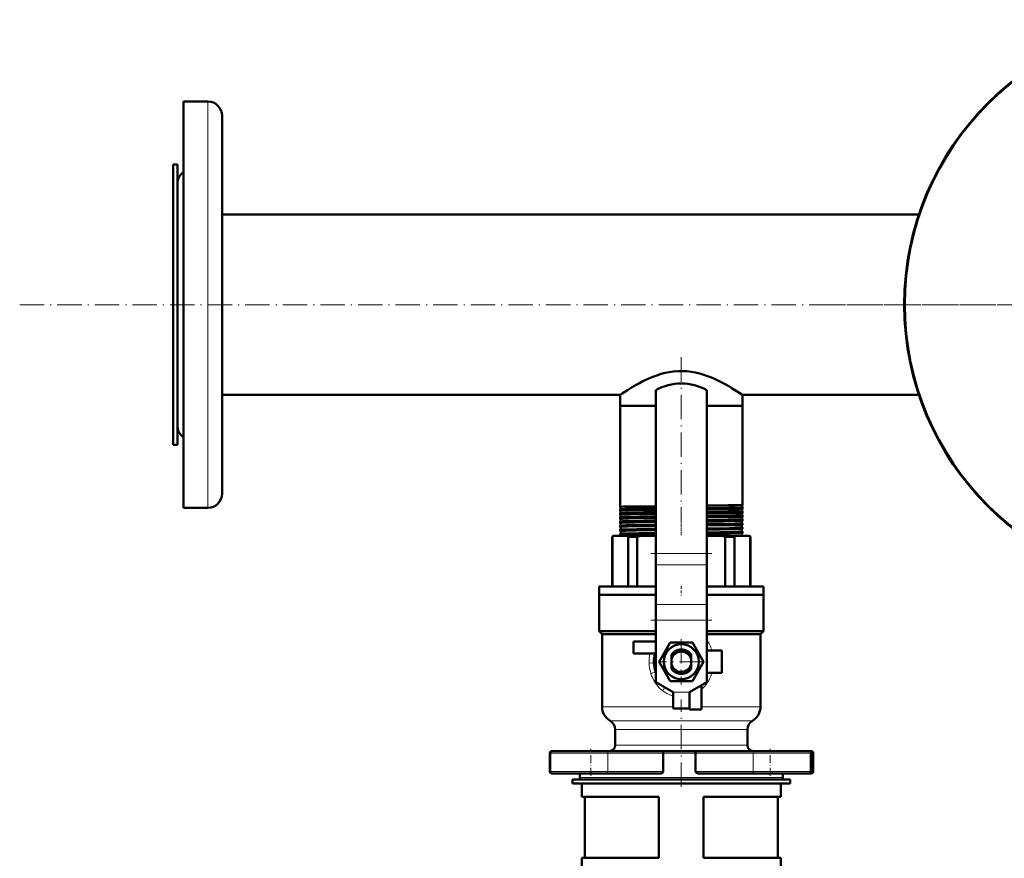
# Model space of a CAD drawing. Extents: x -1768 to 2122, y -1726 to 708.
# Tile 24 of 71: x -429 to 56, y -1082 to -669. Entities that reach past the tile are written whole.
import ezdxf

# ---------------------------------------------------------------- set-up
doc = ezdxf.new("R2010")
doc.units = 0
doc.linetypes.add('DASHDOT', pattern=[18.5, 12, -3, 0.5, -3])

msp = doc.modelspace()

# ---------------------------------------------------------------- linework, layer by layer
at = {"color": 7, "lineweight": 50}
for p, q in [((-348.43, -721.34), (-348.43, -709.1)), ((-348.43, -709.1), (-336.43, -709.1)), ((-329.43, -727.49), (-329.43, -716.1)), ((-348.43, -909.1), (-348.43, -721.34)), ((-329.43, -902.1), (-329.43, -727.49)), ((-353.43, -740.1), (-353.43, -776.02)), ((-351.43, -740.1), (-353.43, -740.1)), ((-351.43, -740.1), (-351.43, -776.02)), ((-351.43, -756.89), (-351.43, -749.6)), ((-351.43, -868.6), (-351.43, -756.89)), ((-329.43, -764.65), (13.52, -764.65)), ((-353.43, -776.02), (-353.43, -878.1)), ((-351.43, -776.02), (-351.43, -878.1)), ((-115.93, -851.2), (-115.93, -931.54)), ((-90.93, -851.2), (-90.93, -931.54)), ((-329.43, -853.55), (-133.58, -853.55)), ((-133.58, -853.55), (-133.58, -858.85)), ((-73.28, -853.55), (13.52, -853.55)), ((-73.28, -853.55), (-73.28, -858.85)), ((-133.58, -858.85), (-115.93, -858.85)), ((-133.58, -858.85), (-133.58, -908.61)), ((-133.58, -858.85), (-115.93, -858.85)), ((-90.93, -858.85), (-76.98, -858.85)), ((-90.93, -858.85), (-73.28, -858.85)), ((-76.98, -858.85), (-73.28, -858.85)), ((-73.28, -858.85), (-73.28, -907.62)), ((-351.43, -878.1), (-353.43, -878.1)), ((-348.43, -909.1), (-336.43, -909.1)), ((-133.58, -908.61), (-133.58, -908.61)), ((-133.58, -909.73), (-133.58, -909.74)), ((-133.58, -909.74), (-133.58, -910.58)), ((-133.58, -910.58), (-133.58, -910.58)), ((-73.28, -907.62), (-73.29, -907.62)), ((-73.29, -908.72), (-73.28, -908.72)), ((-73.28, -909.59), (-73.29, -909.59)), ((-73.29, -910.75), (-73.28, -910.75)), ((-73.28, -908.72), (-73.28, -909.59)), ((-73.28, -910.75), (-73.28, -911.56)), ((-133.58, -911.76), (-133.58, -911.77)), ((-133.58, -911.77), (-133.58, -912.55)), ((-133.58, -912.55), (-133.58, -912.56)), ((-133.58, -913.79), (-133.58, -913.79)), ((-133.58, -913.79), (-133.58, -914.53)), ((-133.58, -914.53), (-133.58, -914.53)), ((-133.58, -915.81), (-133.58, -915.81)), ((-133.58, -915.81), (-133.58, -916.51)), ((-73.28, -911.56), (-73.29, -911.57)), ((-73.29, -912.77), (-73.28, -912.78)), ((-73.28, -913.54), (-73.29, -913.54)), ((-73.29, -914.8), (-73.28, -914.8)), ((-73.28, -915.52), (-73.29, -915.52)), ((-73.28, -912.78), (-73.28, -913.54)), ((-73.28, -914.8), (-73.28, -915.52)), ((-133.58, -917.83), (-133.58, -918.49)), ((-133.58, -919.85), (-133.58, -920.48)), ((-73.28, -916.82), (-73.28, -917.5)), ((-73.28, -918.84), (-73.28, -919.48)), ((-137.43, -923.35), (-136.93, -922.85)), ((-137.43, -923.35), (-137.28, -923.35)), ((-137.43, -947.85), (-137.43, -923.35)), ((-137.28, -923.35), (-137.28, -947.85)), ((-136.57, -922.85), (-136.93, -922.85)), ((-130.35, -922.85), (-136.57, -922.85)), ((-133.58, -921.87), (-133.58, -922.46)), ((-123.38, -922.85), (-130.35, -922.85)), ((-129.64, -947.85), (-129.64, -923.35)), ((-129.64, -923.35), (-125.1, -923.35)), ((-125.1, -923.35), (-125.1, -947.85)), ((-115.93, -922.85), (-123.38, -922.85)), ((-83.49, -922.85), (-90.93, -922.85)), ((-76.52, -922.85), (-83.49, -922.85)), ((-81.77, -947.85), (-81.77, -923.35)), ((-81.77, -923.35), (-77.23, -923.35)), ((-77.23, -923.35), (-77.23, -947.85)), ((-70.3, -922.85), (-76.52, -922.85)), ((-73.28, -920.86), (-73.28, -921.47)), ((-69.93, -922.85), (-70.3, -922.85)), ((-69.93, -922.85), (-69.43, -923.35)), ((-69.59, -947.85), (-69.59, -923.35)), ((-69.59, -923.35), (-69.43, -923.35)), ((-69.43, -923.35), (-69.43, -947.85)), ((-115.93, -937.19), (-115.93, -931.54)), ((-90.93, -937.19), (-90.93, -931.54)), ((-115.93, -937.19), (-115.93, -956.63)), ((-90.93, -937.19), (-90.93, -956.63)), ((-143.93, -947.85), (-115.93, -947.85)), ((-143.93, -951.85), (-143.93, -947.85)), ((-90.93, -947.85), (-62.93, -947.85)), ((-62.93, -947.85), (-62.93, -951.85)), ((-115.93, -951.85), (-143.93, -951.85)), ((-143.93, -951.85), (-115.93, -951.85)), ((-143.93, -951.85), (-143.93, -969.85)), ((-62.93, -951.85), (-90.93, -951.85)), ((-90.93, -951.85), (-62.93, -951.85)), ((-62.93, -951.85), (-62.93, -969.85)), ((-115.93, -956.63), (-115.93, -964.41)), ((-90.93, -956.63), (-90.93, -964.41)), ((-115.93, -964.41), (-115.93, -994.85)), ((-90.93, -964.41), (-90.93, -994.85)), ((-143.93, -969.85), (-115.93, -969.85)), ((-142.43, -971.35), (-143.93, -969.85)), ((-142.43, -971.35), (-115.93, -971.35)), ((-142.43, -971.35), (-142.43, -1006.99)), ((-90.93, -969.85), (-62.93, -969.85)), ((-90.93, -971.35), (-64.43, -971.35)), ((-64.43, -971.35), (-62.93, -969.85)), ((-64.43, -971.35), (-64.43, -1006.99)), ((-115.93, -974.85), (-126.93, -974.85)), ((-126.93, -974.85), (-126.93, -980.85)), ((-114.4, -984.85), (-108.92, -975.35)), ((-108.92, -975.35), (-103.43, -975.35)), ((-103.43, -975.35), (-97.95, -975.35)), ((-97.95, -975.35), (-92.47, -984.85)), ((-126.93, -980.85), (-116.33, -980.85)), ((-108.28, -981.32), (-108.28, -981.88)), ((-108.28, -983.64), (-108.28, -981.88)), ((-108.28, -983.64), (-108.28, -986.07)), ((-98.58, -981.34), (-98.58, -981.32)), ((-98.58, -981.34), (-98.58, -982.46)), ((-98.58, -982.71), (-98.58, -982.46)), ((-98.58, -982.71), (-98.58, -983.64)), ((-98.58, -986.07), (-98.58, -983.64)), ((-83.43, -979.35), (-90.93, -979.35)), ((-83.43, -990.35), (-83.43, -979.35)), ((-116.14, -984.85), (-115.93, -984.5)), ((-115.93, -985.2), (-116.14, -984.85)), ((-108.92, -994.35), (-114.4, -984.85)), ((-108.28, -987.51), (-108.28, -986.07)), ((-108.28, -987.51), (-108.28, -988.38)), ((-98.58, -986.07), (-98.58, -986.99)), ((-98.58, -988.38), (-98.58, -986.99)), ((-92.47, -984.85), (-97.95, -994.35)), ((-90.93, -984.5), (-90.73, -984.85)), ((-90.73, -984.85), (-90.93, -985.2)), ((-90.93, -990.35), (-83.43, -990.35)), ((-107.43, -999.85), (-115.93, -994.85)), ((-103.43, -994.35), (-108.92, -994.35)), ((-97.95, -994.35), (-103.43, -994.35)), ((-99.43, -999.85), (-90.93, -994.85)), ((-93.43, -1008.35), (-93.43, -996.32)), ((-107.43, -1007.85), (-107.43, -999.85)), ((-99.43, -1007.85), (-99.43, -999.85)), ((-99.43, -999.85), (-99.43, -1008.35)), ((-99.43, -1007.85), (-107.43, -1007.85)), ((-99.43, -1008.35), (-93.43, -1008.35)), ((-135.93, -1018.25), (-135.93, -1025.85)), ((-70.93, -1018.25), (-70.93, -1025.85)), ((-168.14, -1029.85), (-168.14, -1038.85)), ((-168.01, -1029.85), (-168.01, -1038.85)), ((-166.82, -1028.85), (-167.14, -1028.85)), ((-148.01, -1028.85), (-167.01, -1028.85)), ((-139.98, -1028.85), (-148.01, -1028.85)), ((-139.98, -1028.85), (-112.41, -1028.85)), ((-103.43, -1028.85), (-112.41, -1028.85)), ((-112.28, -1029.85), (-112.28, -1038.85)), ((-96.24, -1028.85), (-103.43, -1028.85)), ((-96.39, -1029.85), (-96.39, -1038.85)), ((-96.24, -1028.85), (-67.66, -1028.85)), ((-59.63, -1028.85), (-67.66, -1028.85)), ((-40.63, -1028.85), (-59.63, -1028.85)), ((-39.48, -1028.85), (-40.63, -1028.85)), ((-39.63, -1029.85), (-39.63, -1038.85)), ((-38.48, -1029.85), (-38.48, -1038.85)), ((-167.14, -1039.85), (-167.02, -1039.85)), ((-167.01, -1039.85), (-139.98, -1039.85)), ((-153.43, -1039.85), (-153.43, -1041.85)), ((-113.94, -1039.85), (-139.98, -1039.85)), ((-67.66, -1039.85), (-94.63, -1039.85)), ((-67.66, -1039.85), (-40.63, -1039.85)), ((-53.43, -1039.85), (-53.43, -1041.85)), ((-40.62, -1039.85), (-39.48, -1039.85)), ((-156.93, -1042.85), (-103.43, -1042.85)), ((-156.93, -1042.85), (-156.93, -1044.85)), ((-156.93, -1044.85), (-103.43, -1044.85)), ((-152.43, -1042.85), (-103.43, -1042.85)), ((-152.43, -1051.35), (-152.43, -1044.85)), ((-103.43, -1042.85), (-49.93, -1042.85)), ((-103.43, -1042.85), (-54.43, -1042.85)), ((-103.43, -1044.85), (-49.93, -1044.85)), ((-54.43, -1051.35), (-54.43, -1044.85)), ((-49.93, -1042.85), (-49.93, -1044.85)), ((-114.43, -1051.35), (-152.43, -1051.35)), ((-150.93, -1081.35), (-150.93, -1051.35)), ((-114.43, -1081.35), (-114.43, -1051.35)), ((-54.43, -1051.35), (-92.43, -1051.35)), ((-92.43, -1081.35), (-92.43, -1051.35)), ((-55.93, -1081.35), (-55.93, -1051.35)), ((-114.43, -1081.35), (-152.43, -1081.35)), ((-152.43, -1087.85), (-152.43, -1081.35)), ((-54.43, -1081.35), (-92.43, -1081.35)), ((-54.43, -1087.85), (-54.43, -1081.35))]:
    msp.add_line(p, q, dxfattribs=at)
at = {"color": 7, "lineweight": 18}
for p, q in [((-336.43, -721.34), (-336.43, -709.1)), ((-336.43, -909.1), (-336.43, -721.34)), ((-90.93, -931.54), (-115.93, -931.54)), ((-90.93, -937.19), (-115.93, -937.19)), ((-90.93, -956.63), (-115.93, -956.63)), ((-90.93, -964.41), (-115.93, -964.41)), ((-112.84, -998.95), (-112.95, -998.86)), ((-112.59, -999.15), (-112.84, -998.95)), ((-99.43, -999.85), (-107.43, -999.85)), ((-107.43, -1006.99), (-142.43, -1006.99)), ((-64.43, -1006.99), (-93.43, -1006.99)), ((-103.43, -1013.92), (-138.43, -1013.92)), ((-68.43, -1013.92), (-103.43, -1013.92)), ((-135.93, -1018.25), (-103.43, -1018.25)), ((-103.43, -1018.25), (-70.93, -1018.25)), ((-103.43, -1025.85), (-135.93, -1025.85)), ((-70.93, -1025.85), (-103.43, -1025.85)), ((-168.14, -1029.85), (-168.01, -1029.85)), ((-168.01, -1029.85), (-148.01, -1029.85)), ((-148.01, -1029.85), (-139.56, -1029.85)), ((-112.28, -1029.85), (-139.56, -1029.85)), ((-139.56, -1029.85), (-139.56, -1038.85)), ((-112.28, -1029.85), (-103.43, -1029.85)), ((-103.43, -1029.85), (-96.39, -1029.85)), ((-68.08, -1029.85), (-96.39, -1029.85)), ((-68.08, -1029.85), (-59.63, -1029.85)), ((-68.08, -1029.85), (-68.08, -1038.85)), ((-59.63, -1029.85), (-39.63, -1029.85)), ((-39.63, -1029.85), (-38.48, -1029.85)), ((-168.01, -1038.85), (-168.14, -1038.85)), ((-148.01, -1038.85), (-168.01, -1038.85)), ((-139.56, -1038.85), (-148.01, -1038.85)), ((-139.56, -1038.85), (-112.28, -1038.85)), ((-96.39, -1038.85), (-68.08, -1038.85)), ((-59.63, -1038.85), (-68.08, -1038.85)), ((-39.63, -1038.85), (-59.63, -1038.85)), ((-38.48, -1038.85), (-39.63, -1038.85)), ((-103.43, -1041.85), (-153.43, -1041.85)), ((-53.43, -1041.85), (-103.43, -1041.85))]:
    msp.add_line(p, q, dxfattribs=at)
at = {"color": 7, "linetype": 'DASHDOT', "lineweight": 18}
for p, q in [((-429.03, -809.1), (766.17, -809.1)), ((328.92, -809.1), (-35.79, -809.1)), ((-103.43, -835.02), (-103.43, -915.3)), ((-88.43, -931.54), (-118.44, -931.54)), ((-88.43, -964.41), (-118.44, -964.41)), ((-103.43, -973.67), (-103.43, -996.03)), ((-92.25, -984.85), (-114.61, -984.85)), ((-103.43, -1046.44), (-103.43, -1003.41))]:
    msp.add_line(p, q, dxfattribs=at)
at = {"color": 7, "linetype": 'DASHDOT', "lineweight": 18, "ltscale": 0.050922}
msp.add_line((-103.43, -908.71), (-103.43, -910.75), dxfattribs=at)
at = {"color": 7, "linetype": 'DASHDOT', "lineweight": 18, "ltscale": 0.049281}
msp.add_line((-103.43, -910.75), (-103.43, -912.72), dxfattribs=at)
at = {"color": 7, "linetype": 'DASHDOT', "lineweight": 18, "ltscale": 0.047827}
msp.add_line((-103.43, -912.78), (-103.43, -914.69), dxfattribs=at)
at = {"color": 7, "linetype": 'DASHDOT', "lineweight": 18, "ltscale": 0.046545}
msp.add_line((-103.43, -914.81), (-103.43, -916.67), dxfattribs=at)
at = {"color": 7, "linetype": 'DASHDOT', "lineweight": 18, "ltscale": 0.045422}
msp.add_line((-103.43, -916.83), (-103.43, -918.65), dxfattribs=at)
at = {"color": 7, "linetype": 'DASHDOT', "lineweight": 18, "ltscale": 0.044443}
msp.add_line((-103.43, -918.85), (-103.43, -920.63), dxfattribs=at)
at = {"color": 7, "linetype": 'DASHDOT', "lineweight": 18, "ltscale": 0.043602}
msp.add_line((-103.43, -920.87), (-103.43, -922.62), dxfattribs=at)
at = {"color": 7, "linetype": 'DASHDOT', "lineweight": 18, "ltscale": 0.120013}
msp.add_line((-103.43, -947.45), (-103.43, -952.25), dxfattribs=at)
at = {"color": 7, "linetype": 'DASHDOT', "lineweight": 18, "ltscale": 0.240015}
msp.add_line((-98.63, -999.85), (-108.24, -999.85), dxfattribs=at)
at = {"color": 7, "linetype": 'DASHDOT', "lineweight": 18, "ltscale": 0.329999}
for p, q in [((-148.01, -1040.95), (-148.01, -1027.75)), ((-59.63, -1040.95), (-59.63, -1027.75))]:
    msp.add_line(p, q, dxfattribs=at)
at = {"color": 7, "linetype": 'DASHDOT', "lineweight": 18, "ltscale": 0.029999}
for p, q in [((-148.14, -1039.95), (-148.14, -1038.75)), ((-58.48, -1039.95), (-58.48, -1038.75))]:
    msp.add_line(p, q, dxfattribs=at)
at = {"color": 7, "lineweight": 50}
for points in [[(-133.58, -853.55), (-132.6, -852.89), (-129.94, -851.16), (-127.96, -849.95), (-125.7, -848.63), (-124.05, -847.72), (-122.3, -846.82), (-120.92, -846.15), (-119.49, -845.49), (-117.5, -844.66), (-115.44, -843.9), (-113.3, -843.22), (-111.34, -842.71), (-109.33, -842.29), (-107.28, -841.99), (-105.09, -841.8), (-102.87, -841.77), (-100.67, -841.88), (-98.52, -842.13), (-96.4, -842.51), (-94.34, -843.01), (-92.33, -843.6), (-90.46, -844.25), (-88.65, -844.95), (-87.02, -845.65), (-85.46, -846.38), (-83.73, -847.25), (-82.09, -848.12), (-79.76, -849.44), (-78.34, -850.29), (-75.92, -851.81), (-73.28, -853.55)], [(-115.93, -908.25), (-125.41, -908.37), (-131.85, -908.5), (-133.19, -908.55), (-133.54, -908.59), (-133.57, -908.6), (-133.58, -908.6), (-133.58, -908.6), (-133.58, -908.6), (-133.58, -908.61)], [(-115.93, -909.37), (-125.28, -909.49), (-131.12, -909.61), (-133.27, -909.69), (-133.54, -909.72), (-133.57, -909.73), (-133.58, -909.73)], [(-115.93, -910.22), (-121.9, -910.29), (-129.94, -910.42), (-132.44, -910.49), (-133.46, -910.55), (-133.57, -910.57), (-133.58, -910.57), (-133.58, -910.57), (-133.58, -910.58), (-133.58, -910.58)], [(-76.98, -907.78), (-80.36, -907.84), (-90.93, -907.98)], [(-76.98, -908.88), (-79.91, -908.94), (-90.93, -909.09)], [(-76.98, -909.75), (-80.36, -909.81), (-90.93, -909.95)], [(-76.98, -910.91), (-80.36, -910.98), (-90.93, -911.12)], [(-73.29, -907.62), (-73.29, -907.63), (-73.3, -907.63), (-73.38, -907.65), (-73.99, -907.69), (-76.98, -907.78)], [(-73.28, -908.72), (-73.29, -908.72), (-73.29, -908.73), (-73.29, -908.73), (-73.36, -908.74), (-73.97, -908.79), (-76.98, -908.88)], [(-73.29, -909.59), (-73.29, -909.6), (-73.32, -909.61), (-73.49, -909.63), (-74.81, -909.69), (-76.98, -909.75)], [(-73.28, -910.75), (-73.29, -910.75), (-73.29, -910.76), (-73.29, -910.76), (-73.3, -910.76), (-73.46, -910.79), (-74.8, -910.85), (-76.98, -910.91)], [(-115.93, -911.4), (-121.82, -911.47), (-130.17, -911.61), (-132.65, -911.69), (-133.45, -911.74), (-133.56, -911.75), (-133.58, -911.76), (-133.58, -911.76)], [(-115.93, -912.19), (-128.28, -912.36), (-130.7, -912.41), (-132.67, -912.47), (-133.25, -912.5), (-133.55, -912.54), (-133.57, -912.54), (-133.58, -912.55), (-133.58, -912.55), (-133.58, -912.55), (-133.58, -912.55)], [(-115.93, -913.42), (-124.37, -913.53), (-129.8, -913.63), (-132.89, -913.72), (-133.52, -913.77), (-133.57, -913.78), (-133.58, -913.79)], [(-115.93, -914.17), (-121.86, -914.24), (-129.27, -914.36), (-132.43, -914.44), (-133.45, -914.5), (-133.57, -914.52), (-133.58, -914.52), (-133.58, -914.53), (-133.58, -914.53), (-133.58, -914.53)], [(-115.93, -915.45), (-121.79, -915.52), (-129.73, -915.65), (-132.28, -915.72), (-133.07, -915.75), (-133.5, -915.79), (-133.56, -915.8), (-133.58, -915.81)], [(-76.98, -911.72), (-82.76, -911.82), (-90.93, -911.92)], [(-76.98, -912.94), (-82.75, -913.04), (-90.93, -913.15)], [(-76.98, -913.7), (-79.91, -913.75), (-90.93, -913.9)], [(-76.98, -914.96), (-80.36, -915.03), (-90.93, -915.17)], [(-76.98, -915.68), (-82.83, -915.78), (-90.93, -915.88)], [(-73.29, -911.57), (-73.3, -911.57), (-73.36, -911.59), (-73.77, -911.62), (-74.52, -911.65), (-76.98, -911.72)], [(-73.28, -912.78), (-73.29, -912.78), (-73.29, -912.78), (-73.29, -912.78), (-73.3, -912.79), (-73.33, -912.8), (-73.72, -912.83), (-74.47, -912.87), (-76.98, -912.94)], [(-73.29, -913.54), (-73.3, -913.55), (-73.36, -913.56), (-73.77, -913.6), (-74.53, -913.63), (-76.98, -913.7)], [(-73.28, -914.8), (-73.29, -914.8), (-73.29, -914.81), (-73.29, -914.81), (-73.3, -914.81), (-73.33, -914.82), (-73.72, -914.86), (-74.47, -914.89), (-76.98, -914.96)], [(-73.29, -915.52), (-73.31, -915.53), (-73.37, -915.54), (-73.78, -915.58), (-74.54, -915.61), (-76.98, -915.68)], [(-115.93, -916.15), (-126.39, -916.29), (-130.29, -916.36), (-132.9, -916.44), (-133.51, -916.49), (-133.58, -916.5), (-133.58, -916.51), (-133.58, -916.51), (-133.58, -916.51)], [(-115.93, -917.47), (-126.73, -917.61), (-130.65, -917.69), (-133.18, -917.78), (-133.51, -917.81), (-133.57, -917.82), (-133.58, -917.83)], [(-115.93, -918.13), (-121.91, -918.2), (-129.85, -918.33), (-132.99, -918.43), (-133.51, -918.47), (-133.58, -918.48), (-133.58, -918.49), (-133.58, -918.49), (-133.58, -918.49)], [(-115.93, -919.48), (-125.28, -919.61), (-131.8, -919.74), (-133.15, -919.8), (-133.51, -919.83), (-133.56, -919.84), (-133.58, -919.84)], [(-115.93, -920.12), (-125.7, -920.24), (-130.94, -920.34), (-132.6, -920.4), (-133.47, -920.45), (-133.57, -920.47), (-133.58, -920.47), (-133.58, -920.47), (-133.58, -920.48), (-133.58, -920.48)], [(-76.98, -916.98), (-82.83, -917.09), (-90.93, -917.19)], [(-76.98, -917.66), (-79.92, -917.71), (-90.93, -917.86)], [(-76.98, -919), (-79.91, -919.06), (-90.93, -919.21)], [(-76.98, -919.64), (-84.28, -919.76), (-90.93, -919.84)], [(-73.28, -916.82), (-73.29, -916.83), (-73.29, -916.83), (-73.29, -916.83), (-73.3, -916.83), (-73.33, -916.84), (-73.72, -916.88), (-74.47, -916.91), (-76.98, -916.98)], [(-73.29, -917.51), (-73.3, -917.51), (-73.35, -917.52), (-73.67, -917.55), (-75.69, -917.63), (-76.98, -917.66)], [(-73.28, -918.84), (-73.29, -918.84), (-73.29, -918.85), (-73.29, -918.85), (-73.3, -918.85), (-73.33, -918.86), (-73.69, -918.9), (-75.29, -918.96), (-76.98, -919)], [(-73.29, -919.49), (-73.34, -919.5), (-73.57, -919.53), (-75.18, -919.6), (-76.98, -919.64)], [(-115.93, -922.1), (-121.88, -922.17), (-129.94, -922.31), (-132.44, -922.38), (-133.46, -922.43), (-133.57, -922.45), (-133.58, -922.46), (-133.58, -922.46), (-133.58, -922.46), (-133.58, -922.46)], [(-115.93, -921.5), (-124.31, -921.61), (-129.74, -921.7), (-132.87, -921.8), (-133.51, -921.84), (-133.57, -921.86)], [(-76.98, -921.02), (-84.27, -921.14), (-90.93, -921.23)], [(-76.98, -921.63), (-79.92, -921.68), (-90.93, -921.83)], [(-73.28, -920.86), (-73.29, -920.86), (-73.29, -920.86), (-73.29, -920.87), (-73.31, -920.87), (-73.48, -920.9), (-74.97, -920.97), (-76.98, -921.02)], [(-73.3, -921.48), (-73.38, -921.5), (-73.82, -921.53), (-74.57, -921.56), (-76.98, -921.63)], [(-108.28, -981.88), (-107.8, -981.18), (-107.22, -980.55), (-106.55, -980.02), (-105.8, -979.59), (-105, -979.27), (-104.16, -979.08), (-103.58, -979.02)], [(-103.58, -979.02), (-102.73, -979.03), (-101.89, -979.18), (-101.07, -979.45), (-100.3, -979.83), (-99.59, -980.31), (-98.96, -980.9), (-98.58, -981.34)], [(-112.41, -1028.85), (-112.4, -1028.85), (-112.39, -1028.86), (-112.38, -1028.87), (-112.36, -1028.94), (-112.31, -1029.18), (-112.28, -1029.85)], [(-96.24, -1028.85), (-96.25, -1028.85), (-96.26, -1028.86), (-96.27, -1028.87), (-96.3, -1028.94), (-96.35, -1029.18), (-96.39, -1029.85)], [(-112.28, -1038.85), (-112.32, -1039.06), (-112.42, -1039.25), (-112.57, -1039.41), (-112.74, -1039.54), (-113.02, -1039.68), (-113.32, -1039.78), (-113.94, -1039.85)], [(-94.63, -1039.85), (-95.07, -1039.82), (-95.5, -1039.72), (-95.9, -1039.54), (-96.08, -1039.41), (-96.24, -1039.25), (-96.35, -1039.06), (-96.39, -1038.85)]]:
    msp.add_lwpolyline(points, dxfattribs=at)
at = {"color": 7, "lineweight": 18}
for points in [[(-119.29, -985.53), (-117.32, -985.42), (-116.97, -985.39), (-116.93, -985.38), (-116.93, -985.38), (-116.93, -985.38), (-116.92, -985.38)], [(-112.95, -998.86), (-114.11, -997.8), (-115.16, -996.64), (-116.1, -995.39), (-116.93, -994.05), (-117.64, -992.65), (-118.03, -991.74), (-118.36, -990.81)]]:
    msp.add_lwpolyline(points, dxfattribs=at)
at = {"color": 7, "lineweight": 50}
for centre, radius in [((146.57, -809.1), 140), ((-103.43, -984.85), 8.6)]:
    msp.add_circle(centre, radius, dxfattribs=at)
for centre, radius, start, end in [((146.57, -809.1), 140.27, 90, 270), ((-336.43, -716.1), 7, 0, 90), ((-344.43, -749.6), 7, 124.8499, 180), ((-103.43, -872.85), 25, 60, 120), ((-344.43, -868.6), 7, 180, 235.1501), ((-336.43, -902.1), 7, 270, 360), ((-134.07, -909.17), 0.745, 358.896, 48.9497), ((-134.07, -909.17), 0.745, 311.06, 358.9502), ((-134.04, -911.17), 0.745, 358.8897, 52.371), ((-72.82, -910.17), 0.745, 129.3203, 181.4333), ((-72.82, -910.17), 0.745, 181.3709, 230.673), ((-72.78, -908.17), 0.745, 132.8275, 181.4341), ((-72.78, -908.17), 0.745, 181.3879, 227.1573), ((-134.04, -911.17), 0.745, 307.6399, 358.9652), ((-134, -913.17), 0.745, 358.882, 55.6295), ((-134, -913.17), 0.744, 304.3808, 358.9745), ((-133.97, -915.17), 0.744, 358.8593, 58.7503), ((-133.97, -915.17), 0.744, 301.2623, 358.9792), ((-72.92, -916.17), 0.744, 119.7201, 181.4834), ((-72.89, -914.17), 0.744, 122.7953, 181.4609), ((-72.89, -914.17), 0.744, 181.3546, 237.195), ((-72.85, -912.17), 0.745, 125.9845, 181.458), ((-72.85, -912.17), 0.745, 181.375, 234.0015), ((-133.58, -916.51), 0.00889, 195.9593, 253.0973), ((-133.93, -917.17), 0.744, 358.8519, 61.7507), ((-133.93, -917.17), 0.743, 298.2569, 359.0083), ((-133.58, -917.84), 0.00917, 106.9903, 164.2485), ((-133.57, -918.49), 0.0108, 199.6822, 257.1411), ((-133.9, -919.17), 0.743, 358.8258, 64.6475), ((-133.9, -919.17), 0.743, 295.3742, 359.0226), ((-133.57, -919.85), 0.0111, 102.7395, 160.4952), ((-133.57, -920.47), 0.0136, 204.1003, 261.0117), ((-133.86, -921.17), 0.742, 358.8017, 67.41), ((-72.99, -920.17), 0.743, 113.9652, 181.5216), ((-72.99, -920.17), 0.742, 181.2901, 246.0295), ((-72.96, -918.17), 0.743, 116.7772, 181.4981), ((-72.96, -918.17), 0.743, 181.3199, 243.2108), ((-72.92, -916.17), 0.744, 181.3396, 240.259), ((-73.29, -916.83), 0.00855, 14.3407, 71.2974), ((-73.29, -917.5), 0.00972, 284.8815, 342.3626), ((-73.29, -918.85), 0.0101, 17.6223, 75.1439), ((-73.3, -919.48), 0.0122, 280.6004, 337.9581), ((-131.36, -931.04), 9.71, 122.4772, 127.6198), ((-133.57, -922.45), 0.0178, 209.219, 264.4932), ((-133.57, -921.87), 0.0138, 98.9714, 156.1956), ((-133.86, -921.17), 0.742, 292.5836, 359.0644), ((-133.82, -923.16), 0.735, 25.1948, 70.2393), ((-135.56, -931.04), 9.71, 52.3802, 57.5228), ((-114.46, -956.76), 35.06, 104.7323, 107.6624), ((-92.41, -956.76), 35.06, 72.3376, 75.2677), ((-71.31, -931.04), 9.71, 122.4772, 127.6198), ((-73.03, -922.17), 0.742, 111.2437, 181.5522), ((-73.03, -922.17), 0.742, 181.2974, 246.1657), ((-73.3, -921.46), 0.0155, 277.1778, 333.4332), ((-73.3, -920.86), 0.0125, 21.8729, 79.3522), ((-75.51, -931.04), 9.71, 52.3802, 57.5228), ((-103.43, -984.85), 13.5, 162.7647, 202.1915), ((-103.5, -984.84), 13.43, 164.446, 180.0364), ((-103.43, -984.85), 6, 36.0666, 143.9334), ((-103.43, -984.85), 5, 14.0699, 165.9301), ((-103.43, -984.85), 5.3, 23.7809, 36.4949), ((-103.25, -985.45), 5.54, 32.6249, 42.6164), ((-103.47, -984.86), 13.46, 182.1992, 199.9149), ((-103.53, -984.72), 5.51, 210.3553, 252.882), ((-103.43, -984.85), 5, 194.0699, 345.9301), ((-103.43, -984.85), 6, 216.0666, 323.9334), ((-103.43, -984.85), 5.3, 295.2167, 336.2191), ((-103.59, -984.83), 5.39, 253.1735, 296.613), ((-134.43, -1006.99), 8, 180, 240), ((-72.43, -1006.99), 8, 300, 360), ((-140.93, -1018.25), 5, 0, 60), ((-65.93, -1018.25), 5, 120, 180), ((-138.93, -1025.85), 3, 270, 360), ((-67.93, -1025.85), 3, 180, 270), ((-167.14, -1029.85), 1, 90, 180), ((-167.01, -1029.85), 1, 90, 180), ((-40.63, -1029.85), 1, 0, 90), ((-39.48, -1029.85), 1, 0, 90), ((-167.14, -1038.85), 1, 180, 270), ((-167.01, -1038.85), 1, 180, 270), ((-40.63, -1038.85), 1, 270, 360), ((-39.48, -1038.85), 1, 270, 360), ((-152.43, -1041.85), 1, 180, 270), ((-54.43, -1041.85), 1, 270, 360)]:
    msp.add_arc(centre, radius, start, end, dxfattribs=at)
at = {"color": 7, "lineweight": 18}
for centre, radius, start, end in [((-101.77, -984.13), 17.38, 144.6027, 147.7334), ((-99.95, -984.84), 19.35, 168.1127, 182.0538), ((-100.18, -984.89), 19.12, 181.9185, 196.6664), ((-100.94, -985.08), 18.34, 196.788, 198.1985), ((-105.83, -985.12), 18.23, 325.4568, 341.8981), ((-81.21, -973.39), 18.86, 244.0614, 247.2433), ((-105.85, -985.1), 18.25, 341.8653, 343.2739), ((-125.62, -990.32), 15.74, 325.9063, 333.2153), ((-104.73, -985.89), 16.88, 311.9849, 325.4953), ((-103.1, -986.88), 15.51, 232.272, 250.6068), ((-103.17, -987.09), 15.29, 250.6004, 253.8082)]:
    msp.add_arc(centre, radius, start, end, dxfattribs=at)
for centre, major_axis, ratio, start_param, end_param in [((-103.2, -984.9), (-0.06, -17.44), 0.896654, 1.897749, 2.244326), ((-120.3, -980.17), (3.85, -1.07), 0.113262, 0, 0.554448), ((-119.89, -990.81), (3.76, 1.36), 0.139555, 5.080514, 6.283185), ((-139.98, -1029.85), (0, -1), 0.422618, 1.570796, 3.141593), ((-67.66, -1029.85), (0, -1), 0.422618, 3.141593, 4.712389), ((-139.98, -1038.85), (0, -1), 0.422618, 0, 1.570796), ((-67.66, -1038.85), (0, 1), 0.422618, 1.570796, 3.141593)]:
    msp.add_ellipse(centre, major_axis=major_axis, ratio=ratio, start_param=start_param, end_param=end_param, dxfattribs=at)

doc.saveas('drawing.dxf')
